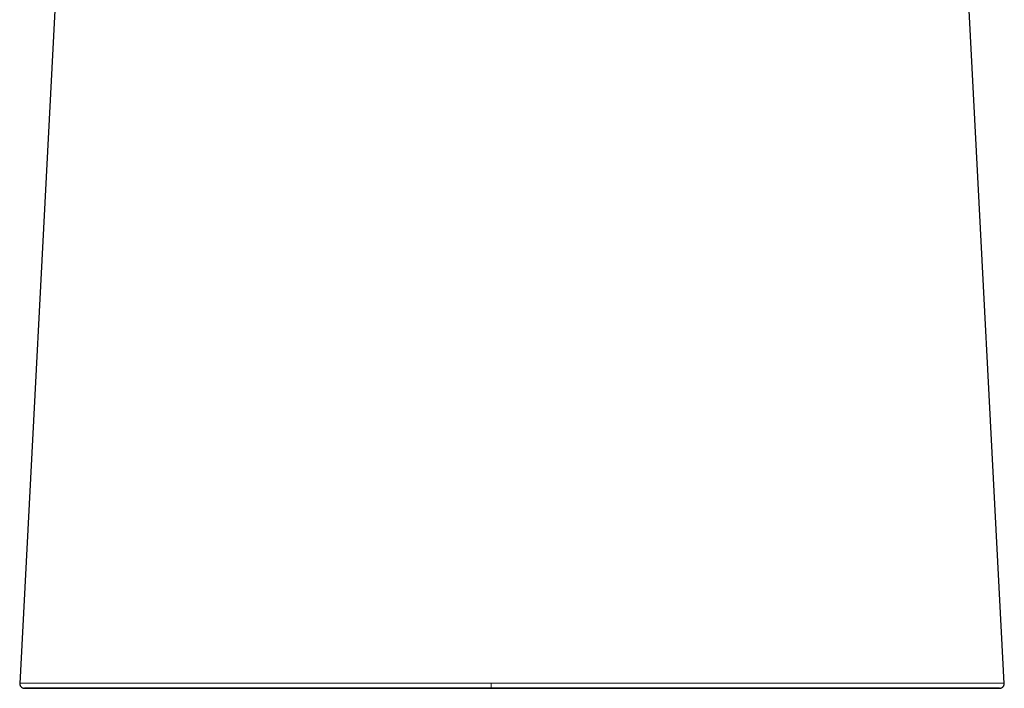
# Model space of a CAD drawing. Header units: millimetres. Extents: x 8 to 961, y 12 to 932.
# Tile 3 of 187: x 166 to 218, y 631 to 667. Entities that reach past the tile are written whole.
import ezdxf

# ---------------------------------------------------------------- set-up
doc = ezdxf.new("R2010")
doc.units = ezdxf.units.MM

msp = doc.modelspace()

# ---------------------------------------------------------------- linework, layer by layer
at = {"color": 7, "linetype": 'Continuous', "lineweight": 30}
for p, q in [((168.445, 684.844), (165.659, 631.521)), ((218.298, 631.521), (215.513, 684.819))]:
    msp.add_line(p, q, dxfattribs=at)
for points, knots in [([(165.659, 631.526), (165.659, 631.513), (165.659, 631.488), (165.666, 631.452), (165.676, 631.42), (165.69, 631.392), (165.705, 631.367), (165.722, 631.347), (165.736, 631.332), (165.748, 631.321), (165.76, 631.312), (165.771, 631.305), (165.782, 631.298), (165.792, 631.292), (165.802, 631.287), (165.812, 631.283), (165.822, 631.279), (165.832, 631.276), (165.84, 631.273), (165.848, 631.271), (165.854, 631.27), (165.859, 631.269), (165.864, 631.269), (165.87, 631.268), (165.878, 631.267), (165.89, 631.266), (165.906, 631.266), (165.923, 631.265), (165.941, 631.264), (165.96, 631.264), (165.975, 631.264), (165.984, 631.264), (165.986, 631.264)], [0, 0, 0, 0, 0.010778, 0.020899, 0.030126, 0.038276, 0.047253, 0.05417, 0.059569, 0.064856, 0.06738, 0.072563, 0.079424, 0.088313, 0.099392, 0.112741, 0.133944, 0.159254, 0.188706, 0.222321, 0.260114, 0.301284, 0.343752, 0.385667, 0.427028, 0.523282, 0.616401, 0.706386, 0.799321, 0.888661, 0.974409, 1, 1, 1, 1]), ([(190.869, 631.268), (190.622, 631.268), (190.128, 631.268), (189.388, 631.268), (188.648, 631.268), (187.909, 631.268), (187.175, 631.268), (186.447, 631.268), (185.724, 631.268), (185.003, 631.268), (184.31, 631.268), (183.645, 631.268), (183.007, 631.268), (182.372, 631.268), (181.739, 631.268), (181.11, 631.268), (180.485, 631.268), (179.863, 631.268), (179.268, 631.268), (178.699, 631.268), (178.155, 631.268), (177.618, 631.268), (177.086, 631.268), (176.563, 631.268), (176.051, 631.267), (175.55, 631.267), (175.058, 631.267), (174.607, 631.267), (174.196, 631.267), (173.824, 631.267), (173.459, 631.267), (173.102, 631.267), (172.756, 631.267), (172.421, 631.267), (172.097, 631.267), (171.783, 631.267), (171.46, 631.267), (171.132, 631.267), (170.799, 631.267), (170.481, 631.267), (170.176, 631.267), (169.885, 631.266), (169.608, 631.266), (169.334, 631.266), (169.066, 631.266), (168.804, 631.266), (168.557, 631.266), (168.324, 631.266), (168.105, 631.266), (167.899, 631.266), (167.706, 631.266), (167.525, 631.265), (167.356, 631.265), (167.2, 631.265), (167.055, 631.265), (166.921, 631.265), (166.797, 631.265), (166.671, 631.265), (166.545, 631.265), (166.424, 631.265), (166.316, 631.264), (166.223, 631.264), (166.142, 631.264), (166.075, 631.264), (166.018, 631.264), (165.972, 631.264), (165.938, 631.264), (165.917, 631.263), (165.907, 631.263), (165.91, 631.263), (165.922, 631.263), (165.944, 631.263), (165.976, 631.263), (166.019, 631.263), (166.074, 631.262), (166.14, 631.262), (166.218, 631.262), (166.309, 631.262), (166.409, 631.262), (166.517, 631.262), (166.632, 631.262), (166.759, 631.262), (166.898, 631.261), (167.049, 631.261), (167.213, 631.261), (167.391, 631.261), (167.576, 631.261), (167.768, 631.261), (167.965, 631.261), (168.175, 631.261), (168.398, 631.26), (168.634, 631.26), (168.883, 631.26), (169.144, 631.26), (169.42, 631.26), (169.692, 631.26), (169.956, 631.26), (170.21, 631.26), (170.473, 631.26), (170.747, 631.26), (171.03, 631.26), (171.321, 631.26), (171.62, 631.259), (171.929, 631.259), (172.267, 631.259), (172.636, 631.259), (173.036, 631.259), (173.447, 631.259), (173.87, 631.259), (174.302, 631.259), (174.743, 631.259), (175.208, 631.259), (175.697, 631.259), (176.21, 631.259), (176.731, 631.259), (177.259, 631.259), (177.793, 631.259), (178.333, 631.259), (178.877, 631.259), (179.426, 631.259), (179.98, 631.258), (180.533, 631.258), (181.087, 631.258), (181.641, 631.258), (182.197, 631.258), (182.811, 631.258), (183.483, 631.258), (184.214, 631.258), (184.947, 631.258), (185.683, 631.258), (186.42, 631.258), (187.158, 631.258), (187.923, 631.258), (188.713, 631.258), (189.529, 631.258), (190.345, 631.258), (191.162, 631.258), (191.706, 631.258), (191.978, 631.258)], [0, 0, 0, 0, 0.008782, 0.017563, 0.026344, 0.035124, 0.043904, 0.052527, 0.061152, 0.069776, 0.078401, 0.086102, 0.093802, 0.101503, 0.109202, 0.116901, 0.1246, 0.132301, 0.140001, 0.146901, 0.1538, 0.160699, 0.167598, 0.174498, 0.181275, 0.18805, 0.194825, 0.2016, 0.207021, 0.212442, 0.217863, 0.223284, 0.228704, 0.234029, 0.239353, 0.244677, 0.25, 0.256271, 0.262543, 0.268816, 0.275088, 0.28136, 0.287631, 0.293903, 0.300803, 0.307702, 0.314601, 0.321499, 0.328398, 0.335297, 0.342197, 0.349097, 0.355997, 0.362895, 0.369671, 0.376447, 0.383223, 0.389999, 0.3988, 0.4076, 0.416399, 0.425199, 0.434, 0.4428, 0.4516, 0.46128, 0.47096, 0.48064, 0.49032, 0.5, 0.508781, 0.517563, 0.526344, 0.535125, 0.543905, 0.552529, 0.561153, 0.569777, 0.578401, 0.586101, 0.593802, 0.601502, 0.609202, 0.616902, 0.624602, 0.632303, 0.640004, 0.646905, 0.653804, 0.660702, 0.6676, 0.674497, 0.681271, 0.688045, 0.694821, 0.701599, 0.707023, 0.712446, 0.717869, 0.72329, 0.728709, 0.734031, 0.739352, 0.744674, 0.749997, 0.756269, 0.762542, 0.768816, 0.77509, 0.781361, 0.787631, 0.793901, 0.800798, 0.807698, 0.8146, 0.821502, 0.828404, 0.835303, 0.8422, 0.849097, 0.855994, 0.862891, 0.869667, 0.876443, 0.883221, 0.889998, 0.8988, 0.907601, 0.916401, 0.9252, 0.933999, 0.942798, 0.951598, 0.961278, 0.970959, 0.980641, 0.990321, 1, 1, 1, 1]), ([(191.978, 631.258), (192.232, 631.258), (192.739, 631.258), (193.499, 631.258), (194.259, 631.258), (195.019, 631.258), (195.773, 631.258), (196.522, 631.258), (197.265, 631.258), (198.008, 631.258), (198.722, 631.258), (199.407, 631.258), (200.065, 631.258), (200.72, 631.258), (201.373, 631.258), (202.023, 631.258), (202.67, 631.258), (203.313, 631.258), (203.929, 631.258), (204.52, 631.258), (205.084, 631.258), (205.643, 631.258), (206.196, 631.258), (206.74, 631.258), (207.275, 631.259), (207.798, 631.259), (208.315, 631.259), (208.788, 631.259), (209.22, 631.259), (209.613, 631.259), (209.997, 631.259), (210.374, 631.259), (210.741, 631.259), (211.096, 631.259), (211.44, 631.259), (211.775, 631.259), (212.104, 631.259), (212.425, 631.259), (212.739, 631.259), (213.042, 631.259), (213.333, 631.259), (213.613, 631.259), (213.881, 631.26), (214.139, 631.26), (214.407, 631.26), (214.682, 631.26), (214.962, 631.26), (215.226, 631.26), (215.475, 631.26), (215.71, 631.26), (215.93, 631.26), (216.137, 631.26), (216.33, 631.26), (216.51, 631.261), (216.677, 631.261), (216.831, 631.261), (216.974, 631.261), (217.106, 631.261), (217.24, 631.261), (217.373, 631.261), (217.501, 631.261), (217.614, 631.262), (217.714, 631.262), (217.799, 631.262), (217.87, 631.262), (217.931, 631.262), (217.98, 631.262), (218.017, 631.262), (218.04, 631.263), (218.05, 631.263), (218.048, 631.263), (218.034, 631.263), (218.011, 631.263), (217.978, 631.263), (217.933, 631.264), (217.876, 631.264), (217.806, 631.264), (217.724, 631.264), (217.628, 631.264), (217.517, 631.264), (217.393, 631.264), (217.254, 631.264), (217.1, 631.265), (216.942, 631.265), (216.783, 631.265), (216.627, 631.265), (216.458, 631.265), (216.277, 631.265), (216.081, 631.265), (215.871, 631.265), (215.647, 631.266), (215.409, 631.266), (215.174, 631.266), (214.945, 631.266), (214.725, 631.266), (214.496, 631.266), (214.256, 631.266), (214.007, 631.266), (213.746, 631.266), (213.476, 631.266), (213.194, 631.266), (212.901, 631.266), (212.6, 631.267), (212.289, 631.267), (211.97, 631.267), (211.641, 631.267), (211.298, 631.267), (210.943, 631.267), (210.574, 631.267), (210.197, 631.267), (209.811, 631.267), (209.418, 631.267), (209.018, 631.267), (208.611, 631.267), (208.163, 631.267), (207.671, 631.267), (207.135, 631.267), (206.593, 631.267), (206.043, 631.267), (205.489, 631.267), (204.928, 631.268), (204.363, 631.268), (203.794, 631.268), (203.22, 631.268), (202.647, 631.268), (202.074, 631.268), (201.503, 631.268), (200.929, 631.268), (200.296, 631.268), (199.603, 631.268), (198.85, 631.268), (198.095, 631.268), (197.338, 631.268), (196.579, 631.268), (195.819, 631.268), (195.034, 631.268), (194.222, 631.268), (193.384, 631.268), (192.546, 631.268), (191.707, 631.268), (191.148, 631.268), (190.869, 631.268)], [0, 0, 0, 0, 0.00878, 0.017562, 0.026343, 0.035124, 0.043904, 0.052528, 0.061152, 0.069777, 0.078402, 0.086103, 0.093803, 0.101501, 0.1092, 0.1169, 0.124601, 0.132302, 0.140003, 0.146901, 0.1538, 0.1607, 0.167598, 0.174496, 0.18127, 0.188046, 0.194823, 0.201602, 0.207025, 0.212446, 0.217866, 0.223285, 0.228703, 0.234025, 0.239348, 0.244672, 0.249997, 0.255486, 0.260975, 0.266463, 0.271951, 0.277439, 0.282927, 0.288415, 0.293904, 0.300803, 0.307702, 0.314601, 0.321501, 0.328401, 0.335301, 0.342198, 0.349096, 0.355993, 0.362892, 0.36967, 0.376448, 0.383226, 0.390004, 0.398803, 0.407601, 0.416399, 0.425196, 0.433995, 0.442795, 0.451597, 0.461279, 0.47096, 0.480641, 0.49032, 0.5, 0.50878, 0.517561, 0.526342, 0.535123, 0.543903, 0.552527, 0.561151, 0.569776, 0.578401, 0.587026, 0.59565, 0.604273, 0.612896, 0.619671, 0.626446, 0.633224, 0.640002, 0.646903, 0.653802, 0.660701, 0.667598, 0.674495, 0.679915, 0.685337, 0.690759, 0.69618, 0.701601, 0.707021, 0.712442, 0.717862, 0.723284, 0.728705, 0.734029, 0.739352, 0.744676, 0.75, 0.755487, 0.760975, 0.766463, 0.771951, 0.77744, 0.782928, 0.788415, 0.793903, 0.800803, 0.807703, 0.814602, 0.8215, 0.828397, 0.835294, 0.842193, 0.849093, 0.855994, 0.862896, 0.869674, 0.87645, 0.883224, 0.889999, 0.898798, 0.907598, 0.916399, 0.9252, 0.934001, 0.942801, 0.9516, 0.96128, 0.970959, 0.980639, 0.99032, 1, 1, 1, 1]), ([(217.973, 631.263), (217.981, 631.263), (217.998, 631.264), (218.019, 631.264), (218.039, 631.264), (218.052, 631.264), (218.06, 631.264), (218.066, 631.264), (218.07, 631.265), (218.074, 631.265), (218.079, 631.265), (218.084, 631.266), (218.09, 631.266), (218.096, 631.267), (218.102, 631.269), (218.11, 631.27), (218.119, 631.273), (218.129, 631.276), (218.139, 631.279), (218.148, 631.283), (218.156, 631.287), (218.168, 631.293), (218.183, 631.302), (218.203, 631.315), (218.218, 631.328), (218.229, 631.339), (218.237, 631.348), (218.248, 631.361), (218.262, 631.381), (218.276, 631.407), (218.289, 631.441), (218.299, 631.482), (218.299, 631.511), (218.299, 631.526)], [0, 0, 0, 0, 0.10644, 0.22404, 0.344977, 0.469247, 0.51887, 0.569007, 0.619379, 0.666619, 0.709732, 0.748063, 0.782419, 0.812807, 0.839234, 0.864469, 0.884632, 0.899781, 0.910063, 0.913524, 0.916296, 0.920016, 0.925104, 0.931663, 0.939738, 0.941996, 0.944912, 0.949741, 0.956501, 0.965116, 0.975432, 0.987185, 1, 1, 1, 1]), ([(218.298, 631.526), (218.298, 631.526), (218.299, 631.526), (218.298, 631.526), (218.298, 631.526)], [0, 0, 0, 0, 0.691029, 1, 1, 1, 1])]:
    msp.add_open_spline(points, degree=3, knots=knots, dxfattribs=at)
at = {"color": 8, "linetype": 'Continuous', "lineweight": 0}
for points, knots in [([(190.864, 631.531), (190.158, 631.531), (188.745, 631.531), (186.63, 631.532), (184.525, 631.532), (182.437, 631.532), (180.489, 631.533), (178.69, 631.534), (177.044, 631.534), (175.587, 631.534), (174.321, 631.535), (173.235, 631.535), (172.217, 631.535), (171.28, 631.535), (170.43, 631.534), (169.669, 631.534), (168.992, 631.533), (168.328, 631.533), (167.705, 631.532), (167.145, 631.531), (166.662, 631.53), (166.265, 631.529), (165.961, 631.528), (165.768, 631.527), (165.67, 631.527), (165.668, 631.526), (165.667, 631.526)], [0, 0, 0, 0, 0.050466, 0.10096, 0.151487, 0.202054, 0.252667, 0.294907, 0.337198, 0.379554, 0.411362, 0.443216, 0.475101, 0.507, 0.538883, 0.570726, 0.602523, 0.634292, 0.676585, 0.71883, 0.761017, 0.811591, 0.862122, 0.912627, 0.963097, 1, 1, 1, 1]), ([(190.869, 631.268), (190.869, 631.269), (190.868, 631.271), (190.867, 631.29), (190.866, 631.321), (190.865, 631.364), (190.865, 631.417), (190.864, 631.474), (190.864, 631.513), (190.864, 631.531)], [0, 0, 0, 0, 0.130408, 0.269867, 0.415499, 0.56351, 0.716541, 0.863169, 1, 1, 1, 1]), ([(191.941, 631.531), (191.762, 631.531), (191.403, 631.531), (191.044, 631.531), (190.864, 631.531)], [0, 0, 0, 0, 0.49996, 1, 1, 1, 1]), ([(218.298, 631.526), (218.295, 631.526), (218.29, 631.526), (218.249, 631.526), (218.184, 631.527), (218.087, 631.527), (217.966, 631.528), (217.826, 631.528), (217.676, 631.528), (217.502, 631.529), (217.305, 631.529), (217.085, 631.53), (216.842, 631.53), (216.576, 631.531), (216.282, 631.531), (215.957, 631.532), (215.599, 631.532), (215.24, 631.533), (214.888, 631.533), (214.551, 631.533), (214.192, 631.534), (213.812, 631.534), (213.409, 631.534), (212.984, 631.534), (212.535, 631.534), (212.042, 631.534), (211.501, 631.535), (210.912, 631.535), (210.298, 631.535), (209.664, 631.534), (209.011, 631.534), (208.342, 631.534), (207.62, 631.534), (206.845, 631.534), (206.017, 631.534), (205.177, 631.533), (204.327, 631.533), (203.467, 631.533), (202.565, 631.533), (201.622, 631.532), (200.639, 631.532), (199.65, 631.532), (198.657, 631.532), (197.661, 631.532), (196.603, 631.531), (195.484, 631.531), (194.303, 631.531), (193.122, 631.531), (192.335, 631.531), (191.941, 631.531)], [0, 0, 0, 0, 0.027359, 0.055252, 0.083155, 0.111066, 0.13899, 0.16094, 0.182897, 0.204859, 0.226828, 0.248806, 0.269634, 0.290482, 0.311343, 0.332213, 0.353092, 0.373988, 0.389677, 0.405375, 0.421081, 0.436794, 0.452519, 0.468256, 0.484, 0.499749, 0.517748, 0.535737, 0.553714, 0.57168, 0.589631, 0.60757, 0.625499, 0.646402, 0.667282, 0.688144, 0.708997, 0.729842, 0.750677, 0.773994, 0.79729, 0.820577, 0.84386, 0.867138, 0.89041, 0.917825, 0.945228, 0.972619, 1, 1, 1, 1])]:
    msp.add_open_spline(points, degree=3, knots=knots, dxfattribs=at)
at = {"color": 7, "linetype": 'Continuous', "lineweight": 30}
msp.add_open_spline([(213.961, 631.259), (213.924, 631.259), (213.852, 631.259), (213.268, 631.259), (212.346, 631.259), (211.069, 631.259), (209.467, 631.259), (207.565, 631.259), (205.397, 631.259), (202.999, 631.259), (200.412, 631.259), (197.681, 631.259), (194.853, 631.259), (191.975, 631.259), (189.097, 631.259), (186.268, 631.259), (183.537, 631.259), (180.95, 631.259), (178.552, 631.259), (176.384, 631.259), (174.482, 631.259), (172.88, 631.259), (171.603, 631.259), (170.682, 631.259), (170.098, 631.259), (170.025, 631.259), (169.989, 631.259)], degree=3, dxfattribs=at)

doc.saveas('drawing.dxf')
